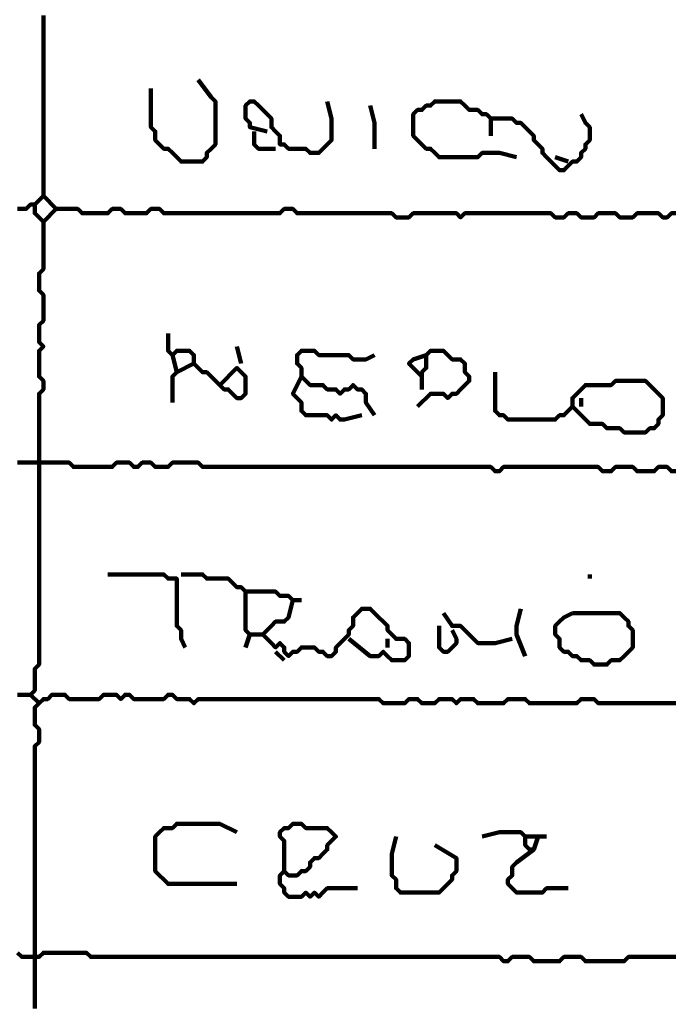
# Model space of a CAD drawing. Header units: metres. Extents: x 1959 to 4131, y 3282 to 4313.
# Tile 104 of 256: x 2378.14 to 2379.55, y 4290.26 to 4292.38. Entities that reach past the tile are written whole.
import ezdxf

# ---------------------------------------------------------------- set-up
doc = ezdxf.new("R2010")
doc.units = ezdxf.units.M
doc.layers.add('P', color=250, linetype='Continuous', lineweight=100)

msp = doc.modelspace()

# ---------------------------------------------------------------- linework, layer by layer
at = {"layer": 'P', "color": 0, "linetype": 'Continuous'}
for points in [[(2378.1923, 4292.3871), (2378.1923, 4292.3779), (2378.1923, 4292.3686), (2378.1923, 4292.3594), (2378.1923, 4292.3502), (2378.1923, 4292.3409), (2378.1923, 4292.3317), (2378.1923, 4292.3225), (2378.1923, 4292.3133), (2378.1923, 4292.304), (2378.1923, 4292.2948), (2378.1923, 4292.2856), (2378.1923, 4292.2763), (2378.1923, 4292.2671), (2378.1923, 4292.2579), (2378.1923, 4292.2486), (2378.1923, 4292.2394), (2378.1923, 4292.2302), (2378.1923, 4292.2209), (2378.1923, 4292.2117), (2378.1923, 4292.2025), (2378.1923, 4292.1933), (2378.1923, 4292.184), (2378.1923, 4292.1748), (2378.1923, 4292.1656), (2378.1923, 4292.1563), (2378.1923, 4292.1471), (2378.1923, 4292.1379), (2378.1923, 4292.1286), (2378.1923, 4292.1194), (2378.1923, 4292.1102), (2378.1923, 4292.1009), (2378.1923, 4292.0917), (2378.1923, 4292.0825), (2378.1923, 4292.0733), (2378.1923, 4292.064), (2378.1923, 4292.0548), (2378.1923, 4292.0456), (2378.1923, 4292.0363), (2378.1923, 4292.0271), (2378.1923, 4292.0179), (2378.1923, 4292.0086), (2378.1923, 4291.9994), (2378.2016, 4291.9902), (2378.2108, 4291.9809), (2378.22, 4291.9717), (2378.2108, 4291.9625), (2378.2016, 4291.9533), (2378.1923, 4291.944), (2378.1831, 4291.9533), (2378.1739, 4291.9625), (2378.1739, 4291.9717), (2378.1739, 4291.9809), (2378.1646, 4291.9809), (2378.1554, 4291.9717), (2378.1462, 4291.9717), (2378.1369, 4291.9717)], [(2378.5246, 4292.2486), (2378.5523, 4292.2117), (2378.5616, 4292.2025), (2378.5616, 4292.1933), (2378.5616, 4292.184), (2378.5616, 4292.1748), (2378.5616, 4292.1656), (2378.5616, 4292.1563), (2378.5616, 4292.1471), (2378.5616, 4292.1379), (2378.5616, 4292.1286), (2378.5616, 4292.1194), (2378.5616, 4292.1102), (2378.5523, 4292.1009), (2378.5431, 4292.0917), (2378.5431, 4292.0825), (2378.5339, 4292.0733), (2378.5246, 4292.0733), (2378.5154, 4292.0733), (2378.5062, 4292.0733), (2378.4969, 4292.0733), (2378.4877, 4292.0733), (2378.4785, 4292.0825), (2378.4692, 4292.0917), (2378.46, 4292.1009), (2378.4508, 4292.1009), (2378.4416, 4292.1102), (2378.4323, 4292.1194), (2378.4323, 4292.1286), (2378.4323, 4292.1379), (2378.4231, 4292.1471), (2378.4231, 4292.1563), (2378.4231, 4292.1656), (2378.4231, 4292.1748), (2378.4231, 4292.184), (2378.4231, 4292.1933), (2378.4231, 4292.2302)], [(2378.6723, 4292.1379), (2378.6354, 4292.1471), (2378.6354, 4292.1563), (2378.6262, 4292.1656), (2378.6262, 4292.1748), (2378.6262, 4292.184), (2378.6262, 4292.1933), (2378.6354, 4292.2025), (2378.6446, 4292.2025), (2378.6539, 4292.1933), (2378.6631, 4292.184), (2378.6723, 4292.1748), (2378.6816, 4292.1656), (2378.6816, 4292.1563), (2378.6816, 4292.1471), (2378.6908, 4292.1379), (2378.7, 4292.1286), (2378.7, 4292.1194), (2378.7, 4292.1102), (2378.7092, 4292.1102), (2378.7185, 4292.1009), (2378.7277, 4292.1009), (2378.7369, 4292.1009), (2378.7462, 4292.1009), (2378.7554, 4292.1009), (2378.7646, 4292.0917), (2378.7739, 4292.0917), (2378.7831, 4292.0917), (2378.7923, 4292.1009), (2378.8016, 4292.1102), (2378.8108, 4292.1194), (2378.8108, 4292.1286), (2378.8108, 4292.1379), (2378.8108, 4292.1471), (2378.8108, 4292.1563), (2378.8108, 4292.1656), (2378.8016, 4292.2025)], [(2378.8939, 4292.1933), (2378.9031, 4292.1563), (2378.9031, 4292.1471), (2378.9031, 4292.1379), (2378.9031, 4292.1009)], [(2379.2077, 4292.0825), (2379.1708, 4292.0917), (2379.1616, 4292.0917), (2379.1523, 4292.0917), (2379.1431, 4292.0917), (2379.1339, 4292.0917), (2379.1246, 4292.0825), (2379.1154, 4292.0825), (2379.1062, 4292.0825), (2379.0969, 4292.0825), (2379.0877, 4292.0825), (2379.0785, 4292.0825), (2379.0692, 4292.0825), (2379.06, 4292.0825), (2379.0508, 4292.0825), (2379.0416, 4292.0825), (2379.0323, 4292.0917), (2379.0231, 4292.1009), (2379.0139, 4292.1009), (2379.0046, 4292.1102), (2378.9954, 4292.1194), (2378.9862, 4292.1286), (2378.9862, 4292.1379), (2378.9862, 4292.1471), (2378.9862, 4292.1563), (2378.9862, 4292.1656), (2378.9862, 4292.1748), (2378.9954, 4292.184), (2379.0046, 4292.184), (2379.0139, 4292.1933), (2379.0231, 4292.1933), (2379.0323, 4292.2025), (2379.0416, 4292.2025), (2379.0508, 4292.2025), (2379.06, 4292.2025), (2379.0692, 4292.2025), (2379.0785, 4292.2025), (2379.0877, 4292.2025), (2379.0969, 4292.1933), (2379.1062, 4292.184), (2379.1154, 4292.184), (2379.1246, 4292.184), (2379.1339, 4292.1748), (2379.1431, 4292.1748), (2379.1523, 4292.1656), (2379.1616, 4292.1656), (2379.1708, 4292.1656), (2379.18, 4292.1656), (2379.1892, 4292.1656), (2379.1985, 4292.1656), (2379.2077, 4292.1563), (2379.2169, 4292.1563), (2379.2262, 4292.1471), (2379.2354, 4292.1379), (2379.2446, 4292.1286), (2379.2446, 4292.1194), (2379.2539, 4292.1102), (2379.2631, 4292.1009), (2379.2631, 4292.0917), (2379.2723, 4292.0825), (2379.2816, 4292.0733), (2379.2908, 4292.064), (2379.3, 4292.0548), (2379.3092, 4292.0548), (2379.3185, 4292.064), (2379.3277, 4292.0733), (2379.3369, 4292.0733), (2379.3462, 4292.0825), (2379.3462, 4292.0917), (2379.3554, 4292.1009), (2379.3554, 4292.1102), (2379.3646, 4292.1194), (2379.3646, 4292.1286), (2379.3646, 4292.1379), (2379.3646, 4292.1471), (2379.3554, 4292.1563), (2379.3462, 4292.1748)], [(2379.1523, 4292.1656), (2379.1523, 4292.1286)], [(2378.6446, 4292.1379), (2378.6446, 4292.1102), (2378.6539, 4292.1009), (2378.6908, 4292.1009)], [(2379.2908, 4292.0825), (2379.3185, 4292.0733)], [(2378.1923, 4291.9994), (2378.1739, 4291.9809)], [(2378.22, 4291.9717), (2378.2569, 4291.9717), (2378.2662, 4291.9717), (2378.2754, 4291.9625), (2378.2846, 4291.9625), (2378.2939, 4291.9625), (2378.3031, 4291.9625), (2378.3123, 4291.9625), (2378.3216, 4291.9625), (2378.3308, 4291.9625), (2378.34, 4291.9717), (2378.3492, 4291.9717), (2378.3585, 4291.9717), (2378.3677, 4291.9625), (2378.3769, 4291.9625), (2378.3862, 4291.9625), (2378.3954, 4291.9625), (2378.4046, 4291.9625), (2378.4139, 4291.9625), (2378.4231, 4291.9717), (2378.4323, 4291.9717), (2378.4416, 4291.9717), (2378.4508, 4291.9625), (2378.46, 4291.9625), (2378.4692, 4291.9625), (2378.4785, 4291.9625), (2378.4877, 4291.9625), (2378.4969, 4291.9625), (2378.5062, 4291.9625), (2378.5154, 4291.9625), (2378.5246, 4291.9625), (2378.5339, 4291.9625), (2378.5431, 4291.9625), (2378.5523, 4291.9625), (2378.5616, 4291.9625), (2378.5708, 4291.9625), (2378.58, 4291.9625), (2378.5892, 4291.9625), (2378.5985, 4291.9625), (2378.6077, 4291.9625), (2378.6169, 4291.9625), (2378.6262, 4291.9625), (2378.6354, 4291.9625), (2378.6446, 4291.9625), (2378.6539, 4291.9625), (2378.6631, 4291.9625), (2378.6723, 4291.9625), (2378.6816, 4291.9625), (2378.6908, 4291.9625), (2378.7, 4291.9625), (2378.7092, 4291.9717), (2378.7185, 4291.9717), (2378.7277, 4291.9717), (2378.7369, 4291.9625), (2378.7462, 4291.9625), (2378.7554, 4291.9625), (2378.7646, 4291.9625), (2378.7739, 4291.9625), (2378.7831, 4291.9625), (2378.7923, 4291.9625), (2378.8016, 4291.9625), (2378.8108, 4291.9625), (2378.82, 4291.9625), (2378.8292, 4291.9625), (2378.8385, 4291.9625), (2378.8477, 4291.9625), (2378.8569, 4291.9625), (2378.8662, 4291.9625), (2378.8754, 4291.9625), (2378.8846, 4291.9625), (2378.8939, 4291.9625), (2378.9031, 4291.9625), (2378.9123, 4291.9625), (2378.9216, 4291.9625), (2378.9308, 4291.9625), (2378.94, 4291.9625), (2378.9492, 4291.9533), (2378.9585, 4291.9533), (2378.9677, 4291.9533), (2378.9769, 4291.9533), (2378.9862, 4291.9625), (2378.9954, 4291.9625), (2379.0046, 4291.9625), (2379.0139, 4291.9625), (2379.0231, 4291.9625), (2379.0323, 4291.9625), (2379.0416, 4291.9625), (2379.0508, 4291.9625), (2379.06, 4291.9625), (2379.0692, 4291.9625), (2379.0785, 4291.9625), (2379.0877, 4291.9533), (2379.0969, 4291.9625), (2379.1062, 4291.9625), (2379.1154, 4291.9625), (2379.1246, 4291.9625), (2379.1339, 4291.9625), (2379.1431, 4291.9625), (2379.1523, 4291.9625), (2379.1616, 4291.9625), (2379.1708, 4291.9625), (2379.18, 4291.9625), (2379.1892, 4291.9625), (2379.1985, 4291.9625), (2379.2077, 4291.9625), (2379.2169, 4291.9625), (2379.2262, 4291.9625), (2379.2354, 4291.9625), (2379.2446, 4291.9625), (2379.2539, 4291.9625), (2379.2631, 4291.9625), (2379.2723, 4291.9625), (2379.2816, 4291.9625), (2379.2908, 4291.9533), (2379.3, 4291.9533), (2379.3092, 4291.9533), (2379.3185, 4291.9625), (2379.3277, 4291.9625), (2379.3369, 4291.9625), (2379.3462, 4291.9533), (2379.3554, 4291.9533), (2379.3646, 4291.9533), (2379.3739, 4291.9533), (2379.3831, 4291.9625), (2379.3923, 4291.9625), (2379.4016, 4291.9625), (2379.4108, 4291.9625), (2379.42, 4291.9625), (2379.4292, 4291.9533), (2379.4385, 4291.9533), (2379.4477, 4291.9533), (2379.4569, 4291.9533), (2379.4662, 4291.9625), (2379.4754, 4291.9625), (2379.4846, 4291.9625), (2379.4939, 4291.9625), (2379.5031, 4291.9625), (2379.5123, 4291.9625), (2379.5216, 4291.9533), (2379.5308, 4291.9533), (2379.54, 4291.9625), (2379.5492, 4291.9625)], [(2378.1923, 4291.944), (2378.1923, 4291.9071), (2378.1923, 4291.8979), (2378.1923, 4291.8886), (2378.1923, 4291.8794), (2378.1923, 4291.8702), (2378.1923, 4291.8609), (2378.1923, 4291.8517), (2378.1923, 4291.8425), (2378.1831, 4291.8333), (2378.1831, 4291.824), (2378.1831, 4291.8148), (2378.1831, 4291.8056), (2378.1831, 4291.7963), (2378.1923, 4291.7871), (2378.1923, 4291.7779), (2378.1923, 4291.7686), (2378.1923, 4291.7594), (2378.1923, 4291.7502), (2378.1923, 4291.7409), (2378.1923, 4291.7317), (2378.1831, 4291.7225), (2378.1831, 4291.7133), (2378.1831, 4291.704), (2378.1831, 4291.6948), (2378.1831, 4291.6856), (2378.1923, 4291.6763), (2378.1831, 4291.6671), (2378.1831, 4291.6579), (2378.1831, 4291.6486), (2378.1831, 4291.6394), (2378.1831, 4291.6302), (2378.1831, 4291.6209), (2378.1831, 4291.6117), (2378.1923, 4291.6025), (2378.1923, 4291.5933), (2378.1923, 4291.584), (2378.1831, 4291.5748), (2378.1831, 4291.5656), (2378.1831, 4291.5563), (2378.1831, 4291.5471), (2378.1831, 4291.5379), (2378.1831, 4291.5286), (2378.1831, 4291.5194), (2378.1831, 4291.5102), (2378.1831, 4291.5009), (2378.1831, 4291.4917), (2378.1831, 4291.4825), (2378.1831, 4291.4733), (2378.1831, 4291.464), (2378.1831, 4291.4548), (2378.1831, 4291.4456), (2378.1831, 4291.4363), (2378.1831, 4291.4271), (2378.1831, 4291.4179), (2378.1831, 4291.4086), (2378.1831, 4291.3994), (2378.1831, 4291.3902), (2378.1831, 4291.3809), (2378.1831, 4291.3717), (2378.1831, 4291.3625), (2378.1831, 4291.3533), (2378.1831, 4291.344), (2378.1831, 4291.3348), (2378.1831, 4291.3256), (2378.1831, 4291.3163), (2378.1831, 4291.3071), (2378.1831, 4291.2979), (2378.1831, 4291.2886), (2378.1831, 4291.2794), (2378.1831, 4291.2702), (2378.1831, 4291.2609), (2378.1831, 4291.2517), (2378.1831, 4291.2425), (2378.1831, 4291.2333), (2378.1831, 4291.224), (2378.1831, 4291.2148), (2378.1831, 4291.2056), (2378.1831, 4291.1963), (2378.1831, 4291.1871), (2378.1831, 4291.1779), (2378.1831, 4291.1686), (2378.1831, 4291.1594), (2378.1831, 4291.1502), (2378.1831, 4291.1409), (2378.1831, 4291.1317), (2378.1831, 4291.1225), (2378.1831, 4291.1133), (2378.1831, 4291.104), (2378.1831, 4291.0948), (2378.1831, 4291.0856), (2378.1831, 4291.0763), (2378.1831, 4291.0671), (2378.1831, 4291.0579), (2378.1831, 4291.0486), (2378.1831, 4291.0394), (2378.1831, 4291.0302), (2378.1831, 4291.0209), (2378.1831, 4291.0117), (2378.1831, 4291.0025), (2378.1831, 4290.9933), (2378.1739, 4290.984), (2378.1739, 4290.9748), (2378.1739, 4290.9656), (2378.1739, 4290.9563), (2378.1739, 4290.9471), (2378.1739, 4290.9379), (2378.1646, 4290.9286), (2378.1831, 4290.9102)], [(2378.46, 4291.704), (2378.46, 4291.6671), (2378.4692, 4291.6579), (2378.4785, 4291.6671), (2378.4877, 4291.6671), (2378.4969, 4291.6671), (2378.5062, 4291.6671), (2378.5154, 4291.6579), (2378.5154, 4291.6486), (2378.5154, 4291.6394), (2378.5246, 4291.6302), (2378.5339, 4291.6209), (2378.5431, 4291.6209), (2378.5523, 4291.6117), (2378.5616, 4291.6025), (2378.5708, 4291.5933), (2378.58, 4291.584), (2378.5892, 4291.584), (2378.5985, 4291.5748), (2378.6077, 4291.5656), (2378.6169, 4291.5656), (2378.6262, 4291.5748), (2378.6262, 4291.584), (2378.6262, 4291.5933), (2378.6262, 4291.6025), (2378.6262, 4291.6117), (2378.6169, 4291.6209), (2378.6077, 4291.6302), (2378.5708, 4291.5933)], [(2378.4692, 4291.6579), (2378.4785, 4291.6209), (2378.4692, 4291.6117), (2378.4692, 4291.6025), (2378.4692, 4291.5563)], [(2378.6077, 4291.6763), (2378.6169, 4291.6394)], [(2378.9031, 4291.5286), (2378.8846, 4291.5563), (2378.8846, 4291.5656), (2378.8846, 4291.5748), (2378.8754, 4291.584), (2378.8662, 4291.584), (2378.8569, 4291.5933), (2378.8477, 4291.584), (2378.8385, 4291.584), (2378.8292, 4291.5748), (2378.82, 4291.584), (2378.8108, 4291.584), (2378.8016, 4291.584), (2378.7923, 4291.5933), (2378.7831, 4291.5933), (2378.7739, 4291.5933), (2378.7646, 4291.5933), (2378.7554, 4291.6025), (2378.7462, 4291.6117), (2378.7462, 4291.6209), (2378.7462, 4291.6302), (2378.7369, 4291.6394), (2378.7369, 4291.6486), (2378.7369, 4291.6579), (2378.7462, 4291.6671), (2378.7554, 4291.6671), (2378.7646, 4291.6671), (2378.7739, 4291.6671), (2378.7831, 4291.6579), (2378.7923, 4291.6579), (2378.8016, 4291.6579), (2378.8108, 4291.6579), (2378.82, 4291.6579), (2378.8292, 4291.6579), (2378.8385, 4291.6579), (2378.8477, 4291.6579), (2378.8569, 4291.6486), (2378.8662, 4291.6486), (2378.8754, 4291.6486), (2378.8846, 4291.6486), (2378.9031, 4291.6579)], [(2379.0046, 4291.6117), (2378.9862, 4291.6302), (2378.9769, 4291.6394), (2378.9862, 4291.6486), (2379.0139, 4291.6579)], [(2379.0046, 4291.584), (2379.0046, 4291.6209), (2379.0139, 4291.6302), (2379.0139, 4291.6394), (2379.0139, 4291.6486), (2379.0139, 4291.6579), (2379.0231, 4291.6671), (2379.0323, 4291.6671), (2379.0416, 4291.6671), (2379.0508, 4291.6671), (2379.06, 4291.6579), (2379.0692, 4291.6486), (2379.0785, 4291.6486), (2379.0877, 4291.6486), (2379.0969, 4291.6394), (2379.0969, 4291.6302), (2379.0969, 4291.6209), (2379.1062, 4291.6117), (2379.1062, 4291.6025), (2379.0969, 4291.5933), (2379.0877, 4291.584), (2379.0785, 4291.5748), (2379.0692, 4291.5748), (2379.06, 4291.5656), (2379.0508, 4291.5748), (2379.0416, 4291.5748), (2379.0323, 4291.5748), (2379.0231, 4291.5748), (2378.9954, 4291.5471)], [(2378.5154, 4291.6394), (2378.4785, 4291.6209)], [(2379.1616, 4291.6209), (2379.1616, 4291.584), (2379.1616, 4291.5748), (2379.1616, 4291.5656), (2379.1616, 4291.5563), (2379.1616, 4291.5471), (2379.1616, 4291.5379), (2379.1708, 4291.5286), (2379.18, 4291.5286), (2379.1892, 4291.5194), (2379.1985, 4291.5194), (2379.2077, 4291.5194), (2379.2169, 4291.5194), (2379.2262, 4291.5194), (2379.2354, 4291.5194), (2379.2446, 4291.5194), (2379.2539, 4291.5194), (2379.2631, 4291.5194), (2379.2723, 4291.5194), (2379.2816, 4291.5194), (2379.2908, 4291.5194), (2379.3, 4291.5286), (2379.3092, 4291.5286), (2379.3185, 4291.5379), (2379.3277, 4291.5471), (2379.3369, 4291.5379), (2379.3462, 4291.5286), (2379.3554, 4291.5194), (2379.3646, 4291.5102), (2379.3739, 4291.5102), (2379.3831, 4291.5102), (2379.3923, 4291.5102), (2379.4016, 4291.5009), (2379.4108, 4291.5009), (2379.42, 4291.5009), (2379.4292, 4291.5009), (2379.4385, 4291.4917), (2379.4477, 4291.4917), (2379.4569, 4291.4917), (2379.4662, 4291.4917), (2379.4754, 4291.4917), (2379.4846, 4291.4917), (2379.4939, 4291.5009), (2379.5031, 4291.5009), (2379.5123, 4291.5102), (2379.5123, 4291.5194), (2379.5216, 4291.5286), (2379.5216, 4291.5379), (2379.5216, 4291.5471), (2379.5216, 4291.5563), (2379.5216, 4291.5656), (2379.5123, 4291.5748), (2379.5031, 4291.584), (2379.4939, 4291.5933), (2379.4846, 4291.6025), (2379.4754, 4291.6025), (2379.4662, 4291.6025), (2379.4569, 4291.6025), (2379.4477, 4291.6025), (2379.4385, 4291.6025), (2379.4292, 4291.6025), (2379.42, 4291.6025), (2379.4108, 4291.5933), (2379.4016, 4291.5933), (2379.3923, 4291.5933), (2379.3831, 4291.5933), (2379.3739, 4291.5933), (2379.3646, 4291.5933), (2379.3554, 4291.5933), (2379.3462, 4291.584), (2379.3369, 4291.5748), (2379.3277, 4291.5656), (2379.3277, 4291.5471)], [(2378.7462, 4291.6117), (2378.7277, 4291.5748), (2378.7369, 4291.5656), (2378.7462, 4291.5563), (2378.7462, 4291.5471), (2378.7462, 4291.5379), (2378.7554, 4291.5286), (2378.7646, 4291.5286), (2378.7739, 4291.5286), (2378.7831, 4291.5286), (2378.7923, 4291.5286), (2378.8016, 4291.5286), (2378.8108, 4291.5194), (2378.82, 4291.5286), (2378.8292, 4291.5194), (2378.8385, 4291.5194), (2378.8754, 4291.5286)], [(2379.3462, 4291.5656), (2379.3462, 4291.5471)], [(2378.1369, 4291.4271), (2378.1462, 4291.4271), (2378.1554, 4291.4271), (2378.1646, 4291.4271), (2378.1739, 4291.4271), (2378.1831, 4291.4271), (2378.1923, 4291.4271), (2378.2016, 4291.4271), (2378.2108, 4291.4271), (2378.22, 4291.4271), (2378.2292, 4291.4271), (2378.2385, 4291.4271), (2378.2477, 4291.4271), (2378.2569, 4291.4179), (2378.2662, 4291.4179), (2378.2754, 4291.4179), (2378.2846, 4291.4179), (2378.2939, 4291.4179), (2378.3031, 4291.4179), (2378.3123, 4291.4179), (2378.3216, 4291.4179), (2378.3308, 4291.4179), (2378.34, 4291.4179), (2378.3492, 4291.4271), (2378.3585, 4291.4271), (2378.3677, 4291.4271), (2378.3769, 4291.4271), (2378.3862, 4291.4179), (2378.3954, 4291.4179), (2378.4046, 4291.4271), (2378.4139, 4291.4271), (2378.4231, 4291.4271), (2378.4323, 4291.4179), (2378.4416, 4291.4179), (2378.4508, 4291.4179), (2378.46, 4291.4179), (2378.4692, 4291.4271), (2378.4785, 4291.4271), (2378.4877, 4291.4271), (2378.4969, 4291.4271), (2378.5062, 4291.4271), (2378.5154, 4291.4271), (2378.5246, 4291.4271), (2378.5339, 4291.4179), (2378.5431, 4291.4179), (2378.5523, 4291.4179), (2378.5616, 4291.4179), (2378.5708, 4291.4179), (2378.58, 4291.4179), (2378.5892, 4291.4179), (2378.5985, 4291.4179), (2378.6077, 4291.4179), (2378.6169, 4291.4179), (2378.6262, 4291.4179), (2378.6354, 4291.4179), (2378.6446, 4291.4179), (2378.6539, 4291.4179), (2378.6631, 4291.4179), (2378.6723, 4291.4179), (2378.6816, 4291.4179), (2378.6908, 4291.4179), (2378.7, 4291.4179), (2378.7092, 4291.4179), (2378.7185, 4291.4179), (2378.7277, 4291.4179), (2378.7369, 4291.4179), (2378.7462, 4291.4179), (2378.7554, 4291.4179), (2378.7646, 4291.4179), (2378.7739, 4291.4179), (2378.7831, 4291.4179), (2378.7923, 4291.4179), (2378.8016, 4291.4179), (2378.8108, 4291.4179), (2378.82, 4291.4179), (2378.8292, 4291.4179), (2378.8385, 4291.4179), (2378.8477, 4291.4179), (2378.8569, 4291.4179), (2378.8662, 4291.4179), (2378.8754, 4291.4179), (2378.8846, 4291.4179), (2378.8939, 4291.4179), (2378.9031, 4291.4179), (2378.9123, 4291.4179), (2378.9216, 4291.4179), (2378.9308, 4291.4179), (2378.94, 4291.4179), (2378.9492, 4291.4179), (2378.9585, 4291.4179), (2378.9677, 4291.4179), (2378.9769, 4291.4179), (2378.9862, 4291.4179), (2378.9954, 4291.4179), (2379.0046, 4291.4179), (2379.0139, 4291.4179), (2379.0231, 4291.4179), (2379.0323, 4291.4179), (2379.0416, 4291.4179), (2379.0508, 4291.4179), (2379.06, 4291.4179), (2379.0692, 4291.4179), (2379.0785, 4291.4179), (2379.0877, 4291.4179), (2379.0969, 4291.4179), (2379.1062, 4291.4179), (2379.1154, 4291.4179), (2379.1246, 4291.4179), (2379.1339, 4291.4179), (2379.1431, 4291.4179), (2379.1523, 4291.4179), (2379.1616, 4291.4086), (2379.1708, 4291.4086), (2379.18, 4291.4179), (2379.1892, 4291.4179), (2379.1985, 4291.4179), (2379.2077, 4291.4179), (2379.2169, 4291.4179), (2379.2262, 4291.4179), (2379.2354, 4291.4179), (2379.2446, 4291.4179), (2379.2539, 4291.4179), (2379.2631, 4291.4179), (2379.2723, 4291.4179), (2379.2816, 4291.4179), (2379.2908, 4291.4179), (2379.3, 4291.4179), (2379.3092, 4291.4179), (2379.3185, 4291.4179), (2379.3277, 4291.4179), (2379.3369, 4291.4179), (2379.3462, 4291.4179), (2379.3554, 4291.4179), (2379.3646, 4291.4179), (2379.3739, 4291.4179), (2379.3831, 4291.4179), (2379.3923, 4291.4086), (2379.4016, 4291.4086), (2379.4108, 4291.4086), (2379.42, 4291.4179), (2379.4292, 4291.4179), (2379.4385, 4291.4179), (2379.4477, 4291.4179), (2379.4569, 4291.4179), (2379.4662, 4291.4086), (2379.4754, 4291.4086), (2379.4846, 4291.4086), (2379.4939, 4291.4086), (2379.5031, 4291.4086), (2379.5123, 4291.4179), (2379.5216, 4291.4179), (2379.5308, 4291.4179), (2379.54, 4291.4086), (2379.5492, 4291.4086)], [(2378.3308, 4291.1871), (2378.3677, 4291.1871), (2378.3769, 4291.1871), (2378.3862, 4291.1871), (2378.3954, 4291.1871), (2378.4046, 4291.1871), (2378.4139, 4291.1871), (2378.4231, 4291.1871), (2378.4323, 4291.1871), (2378.4416, 4291.1871), (2378.4508, 4291.1871), (2378.46, 4291.1779), (2378.4692, 4291.1779), (2378.4785, 4291.1779), (2378.4785, 4291.1686), (2378.4785, 4291.1594), (2378.4785, 4291.1502), (2378.4785, 4291.1409), (2378.4785, 4291.1317), (2378.4785, 4291.1225), (2378.4785, 4291.1133), (2378.4785, 4291.104), (2378.4785, 4291.0948), (2378.4785, 4291.0856), (2378.4785, 4291.0763), (2378.4877, 4291.0671), (2378.4877, 4291.0579), (2378.4877, 4291.0486), (2378.4969, 4291.0302)], [(2378.4877, 4291.1871), (2378.5246, 4291.1871), (2378.5339, 4291.1871), (2378.5431, 4291.1779), (2378.5523, 4291.1779), (2378.5616, 4291.1779), (2378.5708, 4291.1779), (2378.58, 4291.1779), (2378.5892, 4291.1779), (2378.5985, 4291.1686), (2378.6077, 4291.1594), (2378.6169, 4291.1594), (2378.6262, 4291.1502), (2378.6354, 4291.1502), (2378.6446, 4291.1502), (2378.6539, 4291.1502), (2378.6631, 4291.1502), (2378.6723, 4291.1502), (2378.6816, 4291.1502), (2378.6908, 4291.1502), (2378.7, 4291.1409), (2378.7092, 4291.1409), (2378.7185, 4291.1409), (2378.7277, 4291.1317), (2378.7462, 4291.1317)], [(2379.3646, 4291.1871), (2379.3646, 4291.1779)], [(2378.6262, 4291.1502), (2378.6262, 4291.1133), (2378.6262, 4291.104), (2378.6262, 4291.0948), (2378.6262, 4291.0856), (2378.6262, 4291.0763), (2378.6262, 4291.0671), (2378.6354, 4291.0579), (2378.6262, 4291.0302)], [(2378.7277, 4291.1317), (2378.7185, 4291.0948), (2378.7092, 4291.0856), (2378.7, 4291.0856), (2378.6908, 4291.0856), (2378.6816, 4291.0763), (2378.6723, 4291.0671), (2378.6631, 4291.0579), (2378.6723, 4291.0486), (2378.6816, 4291.0394), (2378.6908, 4291.0302), (2378.7, 4291.0394), (2378.7092, 4291.0302), (2378.7092, 4291.0209), (2378.7185, 4291.0117), (2378.7277, 4291.0209), (2378.7369, 4291.0209), (2378.7462, 4291.0302), (2378.7554, 4291.0302), (2378.7646, 4291.0302), (2378.7739, 4291.0302), (2378.7831, 4291.0209), (2378.7923, 4291.0209), (2378.8016, 4291.0117), (2378.8108, 4291.0117), (2378.82, 4291.0209), (2378.82, 4291.0302), (2378.8292, 4291.0394), (2378.8385, 4291.0486), (2378.8477, 4291.0579), (2378.8477, 4291.0671), (2378.8569, 4291.0763), (2378.8569, 4291.0856), (2378.8569, 4291.0948), (2378.8662, 4291.104), (2378.8754, 4291.1133), (2378.8846, 4291.1133), (2378.8939, 4291.1133), (2378.9031, 4291.104), (2378.9123, 4291.0948), (2378.9216, 4291.0856), (2378.9308, 4291.0763), (2378.9308, 4291.0671), (2378.94, 4291.0579), (2378.9492, 4291.0486), (2378.9585, 4291.0486), (2378.9677, 4291.0486), (2378.9769, 4291.0394), (2378.9769, 4291.0302), (2378.9769, 4291.0209), (2378.9769, 4291.0117), (2378.9677, 4291.0025), (2378.9585, 4291.0025), (2378.9492, 4291.0025), (2378.94, 4291.0025), (2378.9308, 4291.0117), (2378.9216, 4291.0209), (2378.9123, 4291.0117), (2378.9031, 4291.0117), (2378.8939, 4291.0117), (2378.8477, 4291.0486)], [(2379.2169, 4291.1133), (2379.2077, 4291.0763), (2379.2077, 4291.0671), (2379.2077, 4291.0579), (2379.2262, 4291.0117)], [(2379.0508, 4291.104), (2379.0692, 4291.0763), (2379.0785, 4291.0763), (2379.0877, 4291.0763), (2379.0969, 4291.0671), (2379.1062, 4291.0579), (2379.1154, 4291.0486), (2379.1246, 4291.0394), (2379.1339, 4291.0394), (2379.1431, 4291.0394), (2379.1523, 4291.0394), (2379.1616, 4291.0394), (2379.1985, 4291.0486)], [(2379.3277, 4291.104), (2379.3369, 4291.104), (2379.3462, 4291.104), (2379.3554, 4291.104), (2379.3646, 4291.104), (2379.3739, 4291.104), (2379.3831, 4291.104), (2379.3923, 4291.104), (2379.4016, 4291.104), (2379.4108, 4291.104), (2379.42, 4291.104), (2379.4292, 4291.104), (2379.4385, 4291.0948), (2379.4477, 4291.0856), (2379.4477, 4291.0763), (2379.4569, 4291.0671), (2379.4569, 4291.0579), (2379.4569, 4291.0486), (2379.4569, 4291.0394), (2379.4569, 4291.0302), (2379.4477, 4291.0209), (2379.4385, 4291.0117), (2379.4292, 4291.0025), (2379.42, 4291.0025), (2379.4108, 4291.0025), (2379.4016, 4290.9933), (2379.3923, 4290.9933), (2379.3831, 4290.9933), (2379.3739, 4290.9933), (2379.3646, 4291.0025), (2379.3554, 4291.0025), (2379.3462, 4291.0025), (2379.3369, 4291.0117), (2379.3277, 4291.0117), (2379.3185, 4291.0209), (2379.3092, 4291.0209), (2379.3, 4291.0302), (2379.3, 4291.0394), (2379.3, 4291.0486), (2379.2908, 4291.0579), (2379.2908, 4291.0671), (2379.2908, 4291.0763), (2379.3, 4291.0856), (2379.3092, 4291.0948), (2379.3277, 4291.104)], [(2379.0416, 4291.0763), (2379.0416, 4291.0394), (2379.0416, 4291.0302), (2379.0508, 4291.0209), (2379.06, 4291.0209), (2379.0692, 4291.0302), (2379.0785, 4291.0394), (2379.0785, 4291.0486), (2379.0692, 4291.0671)], [(2378.6354, 4291.0579), (2378.6631, 4291.0579)], [(2378.9308, 4291.0486), (2378.9308, 4291.0302)], [(2378.6908, 4291.0209), (2378.7092, 4291.0025)], [(2378.1369, 4290.9286), (2378.1646, 4290.9286)], [(2379.5492, 4290.9102), (2379.54, 4290.9102), (2379.5308, 4290.9102), (2379.5216, 4290.9102), (2379.5123, 4290.9102), (2379.5031, 4290.9102), (2379.4939, 4290.9102), (2379.4846, 4290.9102), (2379.4754, 4290.9102), (2379.4662, 4290.9102), (2379.4569, 4290.9102), (2379.4477, 4290.9102), (2379.4385, 4290.9102), (2379.4292, 4290.9102), (2379.42, 4290.9102), (2379.4108, 4290.9102), (2379.4016, 4290.9102), (2379.3923, 4290.9102), (2379.3831, 4290.9102), (2379.3739, 4290.9194), (2379.3646, 4290.9194), (2379.3554, 4290.9194), (2379.3462, 4290.9194), (2379.3369, 4290.9102), (2379.3277, 4290.9102), (2379.3185, 4290.9102), (2379.3092, 4290.9102), (2379.3, 4290.9102), (2379.2908, 4290.9102), (2379.2816, 4290.9102), (2379.2723, 4290.9102), (2379.2631, 4290.9102), (2379.2539, 4290.9102), (2379.2446, 4290.9102), (2379.2354, 4290.9102), (2379.2262, 4290.9194), (2379.2169, 4290.9194), (2379.2077, 4290.9194), (2379.1985, 4290.9194), (2379.1892, 4290.9194), (2379.18, 4290.9102), (2379.1708, 4290.9102), (2379.1616, 4290.9102), (2379.1523, 4290.9102), (2379.1431, 4290.9102), (2379.1339, 4290.9102), (2379.1246, 4290.9102), (2379.1154, 4290.9194), (2379.1062, 4290.9194), (2379.0969, 4290.9194), (2379.0877, 4290.9194), (2379.0785, 4290.9102), (2379.0692, 4290.9194), (2379.06, 4290.9194), (2379.0508, 4290.9194), (2379.0416, 4290.9194), (2379.0323, 4290.9102), (2379.0231, 4290.9102), (2379.0139, 4290.9102), (2379.0046, 4290.9102), (2378.9954, 4290.9194), (2378.9862, 4290.9194), (2378.9769, 4290.9194), (2378.9677, 4290.9102), (2378.9585, 4290.9102), (2378.9492, 4290.9102), (2378.94, 4290.9102), (2378.9308, 4290.9102), (2378.9216, 4290.9102), (2378.9123, 4290.9194), (2378.9031, 4290.9194), (2378.8939, 4290.9194), (2378.8846, 4290.9194), (2378.8754, 4290.9194), (2378.8662, 4290.9194), (2378.8569, 4290.9194), (2378.8477, 4290.9194), (2378.8385, 4290.9194), (2378.8292, 4290.9194), (2378.82, 4290.9194), (2378.8108, 4290.9194), (2378.8016, 4290.9194), (2378.7923, 4290.9194), (2378.7831, 4290.9194), (2378.7739, 4290.9194), (2378.7646, 4290.9194), (2378.7554, 4290.9194), (2378.7462, 4290.9194), (2378.7369, 4290.9194), (2378.7277, 4290.9194), (2378.7185, 4290.9194), (2378.7092, 4290.9194), (2378.7, 4290.9194), (2378.6908, 4290.9194), (2378.6816, 4290.9194), (2378.6723, 4290.9194), (2378.6631, 4290.9194), (2378.6539, 4290.9194), (2378.6446, 4290.9194), (2378.6354, 4290.9194), (2378.6262, 4290.9194), (2378.6169, 4290.9194), (2378.6077, 4290.9194), (2378.5985, 4290.9194), (2378.5892, 4290.9194), (2378.58, 4290.9194), (2378.5708, 4290.9194), (2378.5616, 4290.9194), (2378.5523, 4290.9194), (2378.5431, 4290.9194), (2378.5339, 4290.9194), (2378.5246, 4290.9194), (2378.5154, 4290.9102), (2378.5062, 4290.9194), (2378.4969, 4290.9194), (2378.4877, 4290.9194), (2378.4785, 4290.9194), (2378.4692, 4290.9286), (2378.46, 4290.9286), (2378.4508, 4290.9194), (2378.4416, 4290.9194), (2378.4323, 4290.9194), (2378.4231, 4290.9194), (2378.4139, 4290.9194), (2378.4046, 4290.9194), (2378.3954, 4290.9194), (2378.3862, 4290.9194), (2378.3769, 4290.9286), (2378.3677, 4290.9286), (2378.3585, 4290.9194), (2378.3492, 4290.9286), (2378.34, 4290.9286), (2378.3308, 4290.9286), (2378.3216, 4290.9286), (2378.3123, 4290.9194), (2378.3031, 4290.9194), (2378.2939, 4290.9194), (2378.2846, 4290.9194), (2378.2754, 4290.9194), (2378.2662, 4290.9194), (2378.2569, 4290.9194), (2378.2477, 4290.9194), (2378.2385, 4290.9286), (2378.2292, 4290.9286), (2378.22, 4290.9286), (2378.2108, 4290.9286), (2378.2016, 4290.9194), (2378.1923, 4290.9194), (2378.1831, 4290.9102), (2378.1739, 4290.9009), (2378.1739, 4290.8917), (2378.1739, 4290.8825), (2378.1739, 4290.8733), (2378.1739, 4290.864), (2378.1831, 4290.8548), (2378.1831, 4290.8456), (2378.1831, 4290.8363), (2378.1831, 4290.8271), (2378.1739, 4290.8179), (2378.1739, 4290.8086), (2378.1739, 4290.7994), (2378.1739, 4290.7902), (2378.1739, 4290.7809), (2378.1739, 4290.7717), (2378.1739, 4290.7625), (2378.1739, 4290.7533), (2378.1739, 4290.744), (2378.1739, 4290.7348), (2378.1739, 4290.7256), (2378.1739, 4290.7163), (2378.1739, 4290.7071), (2378.1739, 4290.6979), (2378.1739, 4290.6886), (2378.1739, 4290.6794), (2378.1739, 4290.6702), (2378.1739, 4290.6609), (2378.1739, 4290.6517), (2378.1739, 4290.6425), (2378.1739, 4290.6333), (2378.1739, 4290.624), (2378.1739, 4290.6148), (2378.1739, 4290.6056), (2378.1739, 4290.5963), (2378.1739, 4290.5871), (2378.1739, 4290.5779), (2378.1739, 4290.5686), (2378.1739, 4290.5594), (2378.1739, 4290.5502), (2378.1739, 4290.5409), (2378.1739, 4290.5317), (2378.1739, 4290.5225), (2378.1739, 4290.5133), (2378.1739, 4290.504), (2378.1739, 4290.4948), (2378.1739, 4290.4856), (2378.1739, 4290.4763), (2378.1739, 4290.4671), (2378.1739, 4290.4579), (2378.1739, 4290.4486), (2378.1739, 4290.4394), (2378.1739, 4290.4302), (2378.1739, 4290.4209), (2378.1739, 4290.4117), (2378.1739, 4290.4025), (2378.1739, 4290.3933), (2378.1739, 4290.384), (2378.1739, 4290.3748), (2378.1739, 4290.3656), (2378.1739, 4290.3563), (2378.1739, 4290.3471), (2378.1739, 4290.3379), (2378.1739, 4290.3286), (2378.1739, 4290.3194), (2378.1739, 4290.3102), (2378.1739, 4290.3009), (2378.1739, 4290.2917), (2378.1739, 4290.2825), (2378.1739, 4290.2733), (2378.1739, 4290.264), (2378.1739, 4290.2548)], [(2378.6077, 4290.5225), (2378.5708, 4290.5225), (2378.5616, 4290.5225), (2378.5523, 4290.5225), (2378.5431, 4290.5225), (2378.5339, 4290.5225), (2378.5246, 4290.5225), (2378.5154, 4290.5225), (2378.5062, 4290.5225), (2378.4969, 4290.5225), (2378.4877, 4290.5225), (2378.4785, 4290.5225), (2378.4692, 4290.5225), (2378.46, 4290.5225), (2378.4508, 4290.5317), (2378.4416, 4290.5409), (2378.4323, 4290.5502), (2378.4323, 4290.5594), (2378.4323, 4290.5686), (2378.4323, 4290.5779), (2378.4323, 4290.5871), (2378.4323, 4290.5963), (2378.4323, 4290.6056), (2378.4323, 4290.6148), (2378.4323, 4290.624), (2378.4416, 4290.6333), (2378.4508, 4290.6425), (2378.46, 4290.6425), (2378.4692, 4290.6425), (2378.4785, 4290.6517), (2378.4877, 4290.6517), (2378.4969, 4290.6517), (2378.5062, 4290.6517), (2378.5154, 4290.6517), (2378.5246, 4290.6517), (2378.5339, 4290.6517), (2378.5431, 4290.6517), (2378.5523, 4290.6517), (2378.5616, 4290.6517), (2378.5708, 4290.6517), (2378.6077, 4290.6333)], [(2378.7092, 4290.5502), (2378.7092, 4290.5871), (2378.7092, 4290.5963), (2378.7092, 4290.6056), (2378.7092, 4290.6148), (2378.7, 4290.624), (2378.7, 4290.6333), (2378.7092, 4290.6425), (2378.7185, 4290.6425), (2378.7277, 4290.6517), (2378.7369, 4290.6517), (2378.7462, 4290.6517), (2378.7554, 4290.6425), (2378.7646, 4290.6425), (2378.7739, 4290.6425), (2378.7831, 4290.6425), (2378.7923, 4290.6425), (2378.8016, 4290.6425), (2378.8108, 4290.6333), (2378.82, 4290.624), (2378.8108, 4290.6148), (2378.8016, 4290.6056), (2378.8016, 4290.5963), (2378.7923, 4290.5871), (2378.7831, 4290.5779), (2378.7739, 4290.5779), (2378.7646, 4290.5686), (2378.7646, 4290.5594), (2378.7554, 4290.5502), (2378.7462, 4290.5502), (2378.7369, 4290.5409), (2378.7277, 4290.5409), (2378.7185, 4290.5409), (2378.7092, 4290.5502), (2378.7, 4290.5409), (2378.7, 4290.5317), (2378.7, 4290.5225), (2378.7092, 4290.5133), (2378.7092, 4290.504), (2378.7185, 4290.4948), (2378.7277, 4290.4948), (2378.7369, 4290.4948), (2378.7462, 4290.4948), (2378.7554, 4290.504), (2378.7646, 4290.4948), (2378.7739, 4290.504), (2378.7831, 4290.4948), (2378.7923, 4290.504), (2378.8016, 4290.5133), (2378.8108, 4290.5133), (2378.82, 4290.5133), (2378.8292, 4290.5133), (2378.8662, 4290.5133)], [(2378.9492, 4290.624), (2378.94, 4290.5871), (2378.94, 4290.5779), (2378.94, 4290.5686), (2378.94, 4290.5594), (2378.94, 4290.5502), (2378.94, 4290.5409), (2378.9492, 4290.5317), (2378.9492, 4290.5225), (2378.9492, 4290.5133), (2378.9585, 4290.504), (2378.9677, 4290.504), (2378.9769, 4290.504), (2378.9862, 4290.504), (2378.9954, 4290.504), (2379.0046, 4290.504), (2379.0139, 4290.504), (2379.0231, 4290.504), (2379.0323, 4290.504), (2379.0416, 4290.504), (2379.0508, 4290.5133), (2379.06, 4290.5225), (2379.0692, 4290.5317), (2379.0692, 4290.5409), (2379.0785, 4290.5502), (2379.0785, 4290.5594), (2379.0785, 4290.5686), (2379.0785, 4290.5779), (2379.0323, 4290.6056)], [(2379.1339, 4290.624), (2379.1708, 4290.6333), (2379.18, 4290.6333), (2379.1892, 4290.6333), (2379.1985, 4290.6333), (2379.2077, 4290.6333), (2379.2169, 4290.6333), (2379.2262, 4290.624), (2379.2723, 4290.624)], [(2379.2262, 4290.624), (2379.2262, 4290.6056), (2379.2354, 4290.5963), (2379.2446, 4290.5963), (2379.2539, 4290.624)], [(2379.2446, 4290.5963), (2379.2077, 4290.5686), (2379.1985, 4290.5594), (2379.1985, 4290.5502), (2379.1985, 4290.5409), (2379.1892, 4290.5317), (2379.1892, 4290.5225), (2379.1985, 4290.5133), (2379.2077, 4290.504), (2379.2169, 4290.504), (2379.2262, 4290.504), (2379.2354, 4290.504), (2379.2446, 4290.504), (2379.2539, 4290.504), (2379.2631, 4290.504), (2379.2723, 4290.5133), (2379.3185, 4290.5133)], [(2378.1369, 4290.3748), (2378.1462, 4290.3656), (2378.1554, 4290.3656), (2378.1646, 4290.3656), (2378.1739, 4290.3656), (2378.1831, 4290.3656), (2378.1923, 4290.3748), (2378.2016, 4290.3748), (2378.2108, 4290.3748), (2378.22, 4290.3748), (2378.2292, 4290.3748), (2378.2385, 4290.3748), (2378.2477, 4290.3748), (2378.2569, 4290.3748), (2378.2662, 4290.3748), (2378.2754, 4290.3748), (2378.2846, 4290.3748), (2378.2939, 4290.3656), (2378.3031, 4290.3656), (2378.3123, 4290.3656), (2378.3216, 4290.3656), (2378.3308, 4290.3656), (2378.34, 4290.3656), (2378.3492, 4290.3656), (2378.3585, 4290.3656), (2378.3677, 4290.3656), (2378.3769, 4290.3656), (2378.3862, 4290.3656), (2378.3954, 4290.3656), (2378.4046, 4290.3656), (2378.4139, 4290.3656), (2378.4231, 4290.3656), (2378.4323, 4290.3656), (2378.4416, 4290.3656), (2378.4508, 4290.3656), (2378.46, 4290.3656), (2378.4692, 4290.3656), (2378.4785, 4290.3656), (2378.4877, 4290.3656), (2378.4969, 4290.3656), (2378.5062, 4290.3656), (2378.5154, 4290.3656), (2378.5246, 4290.3656), (2378.5339, 4290.3656), (2378.5431, 4290.3656), (2378.5523, 4290.3656), (2378.5616, 4290.3656), (2378.5708, 4290.3656), (2378.58, 4290.3656), (2378.5892, 4290.3656), (2378.5985, 4290.3656), (2378.6077, 4290.3656), (2378.6169, 4290.3656), (2378.6262, 4290.3656), (2378.6354, 4290.3656), (2378.6446, 4290.3656), (2378.6539, 4290.3656), (2378.6631, 4290.3656), (2378.6723, 4290.3656), (2378.6816, 4290.3656), (2378.6908, 4290.3656), (2378.7, 4290.3656), (2378.7092, 4290.3656), (2378.7185, 4290.3656), (2378.7277, 4290.3656), (2378.7369, 4290.3656), (2378.7462, 4290.3656), (2378.7554, 4290.3656), (2378.7646, 4290.3656), (2378.7739, 4290.3656), (2378.7831, 4290.3656), (2378.7923, 4290.3656), (2378.8016, 4290.3656), (2378.8108, 4290.3656), (2378.82, 4290.3656), (2378.8292, 4290.3656), (2378.8385, 4290.3656), (2378.8477, 4290.3656), (2378.8569, 4290.3656), (2378.8662, 4290.3656), (2378.8754, 4290.3656), (2378.8846, 4290.3656), (2378.8939, 4290.3656), (2378.9031, 4290.3656), (2378.9123, 4290.3656), (2378.9216, 4290.3656), (2378.9308, 4290.3656), (2378.94, 4290.3656), (2378.9492, 4290.3656), (2378.9585, 4290.3656), (2378.9677, 4290.3656), (2378.9769, 4290.3656), (2378.9862, 4290.3656), (2378.9954, 4290.3656), (2379.0046, 4290.3656), (2379.0139, 4290.3656), (2379.0231, 4290.3656), (2379.0323, 4290.3656), (2379.0416, 4290.3656), (2379.0508, 4290.3656), (2379.06, 4290.3656), (2379.0692, 4290.3656), (2379.0785, 4290.3656), (2379.0877, 4290.3656), (2379.0969, 4290.3656), (2379.1062, 4290.3656), (2379.1154, 4290.3656), (2379.1246, 4290.3656), (2379.1339, 4290.3656), (2379.1431, 4290.3656), (2379.1523, 4290.3656), (2379.1616, 4290.3656), (2379.1708, 4290.3656), (2379.18, 4290.3563), (2379.1892, 4290.3563), (2379.1985, 4290.3656), (2379.2077, 4290.3656), (2379.2169, 4290.3656), (2379.2262, 4290.3656), (2379.2354, 4290.3656), (2379.2446, 4290.3563), (2379.2539, 4290.3563), (2379.2631, 4290.3563), (2379.2723, 4290.3563), (2379.2816, 4290.3563), (2379.2908, 4290.3563), (2379.3, 4290.3563), (2379.3092, 4290.3656), (2379.3185, 4290.3656), (2379.3277, 4290.3656), (2379.3369, 4290.3656), (2379.3462, 4290.3656), (2379.3554, 4290.3563), (2379.3646, 4290.3563), (2379.3739, 4290.3563), (2379.3831, 4290.3563), (2379.3923, 4290.3563), (2379.4016, 4290.3563), (2379.4108, 4290.3563), (2379.42, 4290.3563), (2379.4292, 4290.3563), (2379.4385, 4290.3563), (2379.4477, 4290.3656), (2379.4569, 4290.3656), (2379.4662, 4290.3656), (2379.4754, 4290.3656), (2379.4846, 4290.3656), (2379.4939, 4290.3656), (2379.5031, 4290.3656), (2379.5123, 4290.3656), (2379.5216, 4290.3656), (2379.5308, 4290.3656), (2379.54, 4290.3656), (2379.5492, 4290.3656)]]:
    msp.add_lwpolyline(points, dxfattribs=at)

doc.saveas('drawing.dxf')
